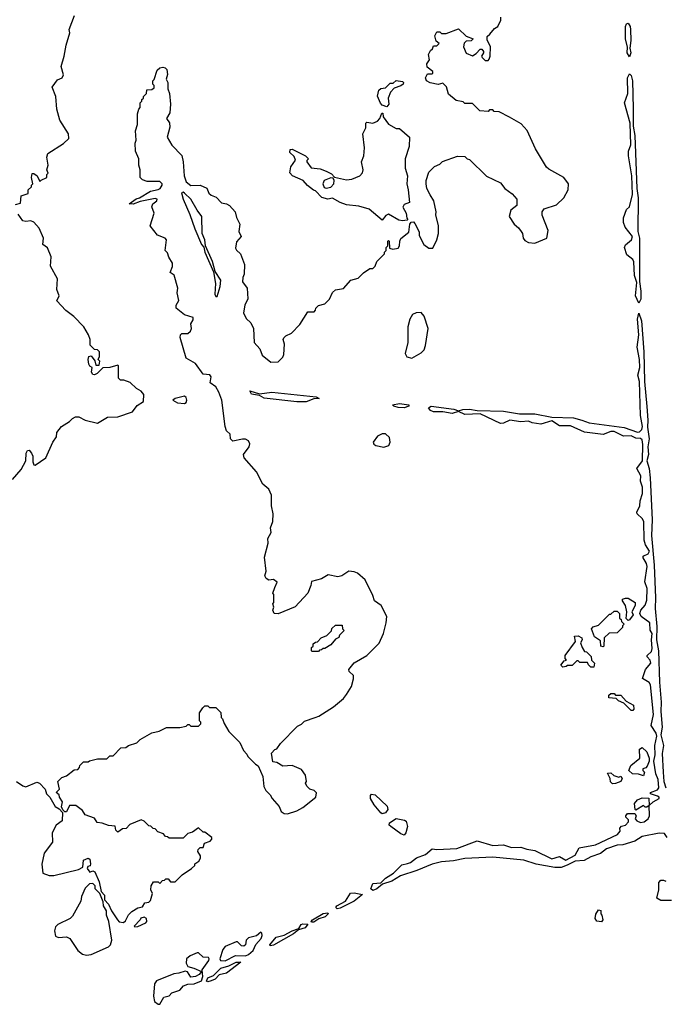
# Model space of a CAD drawing. Extents: x 2386423 to 2568864, y 578392 to 761999.
# Tile 47 of 256: x 2472385 to 2476534, y 622633 to 628959. Entities that reach past the tile are written whole.
import ezdxf

# ---------------------------------------------------------------- set-up
doc = ezdxf.new("R2010")
doc.units = 0

msp = doc.modelspace()

# ---------------------------------------------------------------- linework, layer by layer
at = {"layer": '0CON05XD'}
for points in [[(2472358.3, 627771.7), (2472390, 627780), (2472395, 627827.5), (2472438.3, 627841.7), (2472440, 627865), (2472460, 627885), (2472460, 627895), (2472470, 627905), (2472460, 627945), (2472465, 627970), (2472475, 627970), (2472497.5, 627955), (2472515, 627920), (2472521.7, 627928.3), (2472560, 627945), (2472560, 627965), (2472567.5, 627972.5), (2472560, 627995), (2472566.7, 628025), (2472560, 628075), (2472565, 628100), (2472666.1, 628163.9), (2472700, 628195), (2472697.5, 628225), (2472643.6, 628313.6), (2472622.5, 628385), (2472617.5, 628465), (2472592.5, 628525), (2472627, 628573), (2472658, 628585), (2472666, 628605), (2472652.3, 628657.7), (2472671.2, 628725), (2472682.5, 628795), (2472707.5, 628875), (2472702.5, 628895), (2472736.7, 628985)], [(2473170, 628445), (2473180, 628455), (2473180, 628465), (2473200, 628485), (2473201.7, 628508.3), (2473235, 628510), (2473248.3, 628521.7), (2473250, 628535), (2473240, 628545), (2473240, 628565), (2473250, 628575), (2473268, 628635), (2473285, 628650), (2473304.3, 628654.3), (2473320.3, 628650.3), (2473329.7, 628639.7), (2473334.3, 628605.7), (2473327, 628577), (2473337.5, 628555), (2473337.5, 628515), (2473346.7, 628485), (2473353.3, 628415), (2473349.3, 628360.7), (2473327.5, 628325), (2473347, 628297), (2473348.8, 628268.8), (2473332.5, 628205), (2473363.6, 628153.6), (2473425.8, 628085.8), (2473436, 628045), (2473441.2, 627955), (2473455, 627917.5), (2473485, 627892.5), (2473545, 627896.7), (2473587, 627877), (2473600, 627845), (2473615, 627832.5), (2473648.3, 627818.3), (2473681.7, 627781.7), (2473715, 627776.7), (2473732.5, 627765), (2473770, 627725), (2473778.3, 627688.3), (2473800, 627645), (2473793, 627597), (2473807.5, 627565), (2473777.7, 627532.3), (2473771.9, 627491.9), (2473777.3, 627477.3), (2473803.8, 627455), (2473830, 627385), (2473827.5, 627325), (2473818.3, 627301.7), (2473817.5, 627275), (2473846.7, 627235), (2473851.2, 627165), (2473831.2, 627125), (2473823.8, 627075), (2473839.5, 627039.5), (2473870.5, 627010.5), (2473887.5, 626975), (2473892, 626885), (2473927.5, 626845), (2473943.9, 626803.9), (2473998.3, 626758.3), (2474045, 626760), (2474075, 626790), (2474081.7, 626808.3), (2474086.7, 626875), (2474077.5, 626905), (2474082.5, 626915), (2474095, 626927.5), (2474132.5, 626945), (2474185, 627000), (2474237, 627083), (2474277, 627083), (2474287, 627093), (2474287.5, 627105), (2474305, 627122.5), (2474345, 627132.5), (2474375, 627162.5), (2474394.4, 627205.6), (2474415, 627223.8), (2474465, 627231.2), (2474513.9, 627286.1), (2474560.7, 627299.3), (2474595, 627332.5), (2474635, 627360), (2474655, 627360), (2474670, 627375), (2474680, 627405), (2474730, 627455), (2474730, 627465), (2474740, 627475), (2474740, 627495), (2474750, 627505), (2474750, 627535), (2474755, 627540), (2474760, 627535), (2474761.7, 627491.7), (2474783.6, 627483.6), (2474818.1, 627491.9), (2474826, 627505), (2474827.5, 627535), (2474835, 627553.3), (2474886.1, 627593.9), (2474892.5, 627645), (2474901.7, 627658.3), (2474915, 627660), (2474925, 627650), (2474952.5, 627595), (2474953, 627573), (2474983.3, 627515), (2475015, 627490), (2475039.3, 627490.7), (2475066.1, 627543.9), (2475075.8, 627585), (2475077.5, 627635), (2475060, 627705), (2475062.5, 627725), (2475047.5, 627795), (2475023.3, 627833.3), (2475002.5, 627875), (2474997.5, 627905), (2474997.5, 627925), (2475015, 627980), (2475050, 628015), (2475085, 628030), (2475103, 628047), (2475198.3, 628081.7), (2475245, 628080), (2475260, 628065), (2475275, 628060), (2475385, 627952.5), (2475475, 627910), (2475503.6, 627873.6), (2475549.3, 627839.3), (2475580, 627805), (2475580, 627765), (2475542.5, 627735), (2475530, 627695), (2475562.5, 627645), (2475591.7, 627621.7), (2475608.3, 627598.3), (2475616.7, 627585), (2475620, 627555), (2475630.5, 627540.5), (2475655, 627526.7), (2475695, 627523.8), (2475772.5, 627555), (2475781.2, 627605), (2475743.6, 627703.6), (2475742.5, 627725), (2475756.4, 627743.6), (2475835, 627770), (2475882.5, 627815), (2475910, 627865), (2475912.5, 627905), (2475882.5, 627945), (2475785, 627997.5), (2475770.7, 628010.7), (2475699.3, 628129.3), (2475647.5, 628247.5), (2475608.8, 628288.8), (2475533.3, 628333.3), (2475467, 628367), (2475435, 628370), (2475425, 628380), (2475405, 628380), (2475395, 628370), (2475343, 628373), (2475295, 628420), (2475245, 628420), (2475235, 628430), (2475189.3, 628439.3), (2475140.7, 628480.7), (2475127, 628527), (2475105, 628550), (2475075, 628542.5), (2475023.6, 628553.6), (2475000, 628565), (2474992.5, 628585), (2475005, 628610), (2475035, 628610), (2475040, 628615), (2475040, 628625), (2475003, 628653), (2475002.5, 628675), (2475019.3, 628700.7), (2475013.3, 628735), (2475025, 628760), (2475038.3, 628771.7), (2475045, 628790), (2475065, 628790), (2475080, 628805), (2475061.7, 628821.7), (2475052.5, 628855), (2475065, 628880), (2475085, 628880), (2475095, 628870), (2475125, 628870), (2475205, 628900), (2475253.3, 628853.3), (2475300, 628835), (2475287, 628823), (2475255, 628820), (2475241.7, 628808.3), (2475237.5, 628785), (2475253.6, 628743.6), (2475295, 628727.5), (2475319.3, 628740.7), (2475345, 628770), (2475355, 628770), (2475366.7, 628755), (2475366.7, 628745), (2475352.5, 628725), (2475357.5, 628715), (2475377, 628697), (2475395, 628697.5), (2475402.5, 628705), (2475408.8, 628725), (2475410, 628785), (2475388.3, 628828.3), (2475388.3, 628851.7), (2475407.5, 628865), (2475437, 628903), (2475457.5, 628915), (2475477.5, 628955), (2475476.7, 628975)], [(2476305, 628721.2), (2476289.6, 628745), (2476291.7, 628781.7), (2476277.5, 628835), (2476278.8, 628915), (2476285, 628931.2), (2476295, 628937.5), (2476308, 628915), (2476310.3, 628895), (2476313.2, 628825), (2476307.3, 628775), (2476313.6, 628745), (2476305, 628721.2)], [(2474745, 628400), (2474715, 628410), (2474703, 628423), (2474683.6, 628466.4), (2474693.3, 628505), (2474705, 628516.2), (2474735, 628520), (2474765, 628550), (2474785, 628550), (2474805, 628567.5), (2474845, 628562.5), (2474852.5, 628555), (2474850, 628545), (2474835, 628533.3), (2474791.7, 628518.3), (2474767.5, 628492.5), (2474752.5, 628455), (2474757.5, 628415), (2474745, 628400)], [(2476365, 627138), (2476343.6, 627185), (2476350.3, 627270.3), (2476335.5, 627315), (2476332.9, 627402.9), (2476325, 627417.5), (2476287.4, 627447.4), (2476272.5, 627495), (2476278.3, 627511.7), (2476316.2, 627545), (2476323.3, 627565), (2476276.2, 627625), (2476265.9, 627655.9), (2476266.2, 627685), (2476285, 627740), (2476305, 627757.5), (2476323.6, 627835), (2476319.6, 627955), (2476297.9, 628085), (2476298.8, 628115), (2476313.6, 628155), (2476309.4, 628295), (2476272.2, 628425), (2476294.1, 628485), (2476290.8, 628585), (2476305, 628612), (2476315, 628601.2), (2476322.8, 628565), (2476327.9, 628387.9), (2476328.5, 628275), (2476338.1, 628215), (2476350.4, 627875), (2476360.8, 627815), (2476357.9, 627597.9), (2476367.5, 627555), (2476367.4, 627277.4), (2476378, 627215), (2476377, 627163), (2476365, 627138)], [(2472365, 624063.8), (2472405, 624037.5), (2472425, 624031.2), (2472495, 624061.2), (2472512.5, 624055), (2472547.5, 624015), (2472557.5, 623985), (2472577.5, 623965), (2472613.6, 623903.6), (2472638.3, 623888.3), (2472660, 623865), (2472658.3, 623811.7), (2472620, 623785), (2472592.5, 623735), (2472596.2, 623675), (2472541.2, 623605), (2472526.4, 623533.6), (2472532.5, 623475), (2472575, 623461.2), (2472605, 623460), (2472761.7, 623498.3), (2472790, 623515), (2472795, 623560), (2472825, 623572.5), (2472835.9, 623565.9), (2472840, 623535), (2472836.7, 623523.3), (2472821.7, 623518.3), (2472817.5, 623505), (2472835, 623482.5), (2472855, 623490), (2472866.7, 623485), (2472895, 623420), (2472908.3, 623358.3), (2472928.8, 623335), (2472930, 623305), (2472955, 623276.7), (2472973.8, 623233.8), (2473013.3, 623175), (2473025, 623163.3), (2473051.7, 623158.3), (2473065, 623170), (2473085, 623207.5), (2473105, 623230), (2473145, 623252.5), (2473175, 623260), (2473190, 623285), (2473215, 623290), (2473225, 623300), (2473237.5, 623345), (2473228.3, 623368.3), (2473230, 623395), (2473245, 623420), (2473275, 623420), (2473285, 623410), (2473301.7, 623428.3), (2473315, 623430), (2473325, 623440), (2473338.3, 623438.3), (2473355, 623420), (2473385, 623420), (2473430, 623465), (2473490, 623505), (2473510, 623525), (2473510, 623535), (2473536.4, 623553.6), (2473547, 623573), (2473547, 623587), (2473530, 623615), (2473531.7, 623628.3), (2473545, 623640), (2473565, 623640), (2473571.7, 623668.3), (2473608.3, 623681.7), (2473620, 623695), (2473620, 623705), (2473575, 623740), (2473565, 623740), (2473535, 623767.5), (2473495, 623740), (2473465, 623730), (2473435, 623700), (2473345, 623700), (2473335, 623710), (2473321.7, 623711.7), (2473308.3, 623728.3), (2473271.7, 623741.7), (2473255, 623760), (2473241.7, 623761.7), (2473228.3, 623778.3), (2473215, 623780), (2473185, 623810), (2473165, 623817.5), (2473091.7, 623788.3), (2473068.3, 623761.7), (2473045, 623760), (2473015, 623740), (2473003, 623753), (2472998.3, 623778.3), (2472955, 623782.5), (2472915, 623797.5), (2472881.7, 623801.7), (2472865, 623830), (2472805, 623850), (2472788.3, 623878.3), (2472745, 623910), (2472705, 623910), (2472685, 623870), (2472675, 623870), (2472661.7, 623881.7), (2472652.5, 623902.5), (2472660, 623935), (2472640, 623965), (2472638.3, 623978.3), (2472620, 623995), (2472640, 624015), (2472630, 624065), (2472655, 624090), (2472685, 624100), (2472735, 624140), (2472758.3, 624141.7), (2472770, 624155), (2472771.7, 624168.3), (2472795, 624190), (2472825, 624190), (2472833, 624197), (2472885, 624210), (2472945, 624210), (2472965, 624230), (2472985, 624230), (2473035, 624280), (2473067, 624283), (2473083, 624297), (2473137, 624313), (2473160, 624335), (2473233, 624377), (2473281.7, 624388.3), (2473328.3, 624411.7), (2473415, 624412.5), (2473455, 624420), (2473465, 624430), (2473475, 624430), (2473485, 624420), (2473535, 624420), (2473550, 624435), (2473550, 624445), (2473540, 624455), (2473540, 624505), (2473561.7, 624538.3), (2473575, 624550), (2473595, 624550), (2473605, 624540), (2473645, 624540), (2473678.3, 624508.3), (2473680, 624475), (2473688.3, 624468.3), (2473698.3, 624438.3), (2473730, 624385), (2473800, 624315), (2473823, 624263), (2473845, 624240), (2473850, 624225), (2473900, 624175), (2473917.5, 624165), (2473947, 624097), (2473953.6, 624033.6), (2473967, 624007), (2473995, 623980), (2474007.5, 623955), (2474052.5, 623905), (2474065, 623872.5), (2474085, 623860), (2474105, 623857.5), (2474165, 623876.7), (2474205, 623897.5), (2474287.5, 623965), (2474291.7, 623991.7), (2474277, 624007), (2474250, 624015), (2474230, 624035), (2474222.5, 624055), (2474227.5, 624065), (2474222.5, 624105), (2474195, 624142.5), (2474135, 624166.7), (2474075, 624162.5), (2474037, 624187), (2474011.7, 624191.7), (2474003, 624247), (2474025, 624270), (2474036.4, 624273.6), (2474060.7, 624309.3), (2474170.7, 624419.3), (2474195, 624432.5), (2474215, 624452.5), (2474283.8, 624476.2), (2474307.5, 624485), (2474402.5, 624545), (2474465, 624597.5), (2474486.1, 624623.9), (2474517.5, 624675), (2474530, 624725), (2474530, 624745), (2474501.7, 624771.7), (2474500, 624785), (2474533.6, 624826.4), (2474616.1, 624873.9), (2474695, 624952.5), (2474722.5, 625015), (2474741.2, 625085), (2474744, 625125), (2474708.6, 625195), (2474666, 625226), (2474655, 625260), (2474605, 625360), (2474555, 625403.8), (2474535, 625412), (2474500, 625415), (2474455, 625386.2), (2474429.5, 625380.5), (2474367, 625393), (2474325, 625367.5), (2474260, 625350), (2474256.4, 625323.6), (2474236.1, 625273.9), (2474155, 625187.5), (2474045, 625142.5), (2474020, 625145), (2474012.5, 625165), (2474017.5, 625185), (2474012.5, 625205), (2474017.5, 625215), (2474017.5, 625265), (2474012.5, 625275), (2474025, 625310), (2474040, 625345), (2474015, 625362.5), (2473985, 625357.5), (2473968.3, 625368.3), (2473960, 625385), (2473968.8, 625415), (2473957.5, 625505), (2473982.5, 625595), (2473980, 625625), (2474000, 625665), (2473997.5, 625695), (2474012.5, 625735), (2474013.3, 625785), (2474003.3, 625835), (2474003.8, 625905), (2473985, 625943.3), (2473947.5, 625975), (2473906.7, 626055), (2473826.7, 626145), (2473823.3, 626165), (2473860, 626215), (2473863.3, 626235), (2473855, 626252.5), (2473835, 626263.3), (2473816.4, 626263.6), (2473755, 626250), (2473740, 626265), (2473737.5, 626295), (2473715, 626317.5), (2473705.7, 626345), (2473683.4, 626513.4), (2473665.6, 626565), (2473645, 626599.2), (2473610, 626625), (2473616.2, 626665), (2473607.7, 626677.7), (2473565, 626682.5), (2473515, 626750), (2473454.5, 626784.5), (2473417, 626917), (2473417.5, 626935), (2473426.7, 626943.3), (2473465, 626943.3), (2473482.3, 626957.7), (2473488.8, 626975), (2473483.8, 627005), (2473499.5, 627030.5), (2473500, 627045), (2473443, 627063), (2473390, 627105), (2473390, 627125), (2473408.1, 627155), (2473397.8, 627205), (2473400.8, 627235), (2473377.5, 627317.5), (2473352.5, 627335), (2473366.4, 627373.6), (2473367.5, 627395), (2473343.3, 627433.3), (2473335, 627460), (2473320, 627475), (2473327.5, 627545), (2473320, 627555), (2473270, 627575), (2473223.8, 627635), (2473248, 627715), (2473233.9, 627756.1), (2473240, 627775), (2473266.7, 627795), (2473267.5, 627805), (2473255, 627810), (2473158.6, 627791.4), (2473114.1, 627774.1), (2473087.5, 627775), (2473133.1, 627806.9), (2473155, 627813.3), (2473225, 627856.7), (2473275, 627867.5), (2473287.5, 627875), (2473300, 627895), (2473300, 627905), (2473285, 627920), (2473205, 627920), (2473175, 627930), (2473160, 627945), (2473160, 627995), (2473150, 628025), (2473150, 628065), (2473130, 628115), (2473127.5, 628165), (2473132.5, 628185), (2473130, 628245), (2473142.5, 628285), (2473142.5, 628355), (2473150, 628385), (2473160, 628395), (2473160, 628425), (2473170, 628435), (2473170, 628445)], [(2474845, 627666.2), (2474821.2, 627671.2), (2474755, 627708.8), (2474738.3, 627701.7), (2474715, 627670), (2474631.7, 627741.7), (2474565, 627761.2), (2474485, 627768.8), (2474445, 627783.3), (2474395, 627812.5), (2474365, 627806.2), (2474326.4, 627816.4), (2474285, 627860), (2474273, 627863), (2474233.6, 627893.6), (2474206.2, 627925), (2474137.5, 627955), (2474121.2, 627975), (2474126.4, 628013.6), (2474157, 628057), (2474149.3, 628079.3), (2474120, 628105), (2474122.5, 628125), (2474135, 628127.5), (2474222.5, 628085), (2474240, 628065), (2474230, 628055), (2474230, 628045), (2474258, 628008), (2474315, 628000), (2474355, 627985.8), (2474389.1, 627969.1), (2474407.5, 627947.5), (2474485, 627929.2), (2474520, 627935), (2474570, 627955), (2474587.5, 627975), (2474592.5, 627995), (2474582.5, 628045), (2474596.4, 628083.6), (2474601.2, 628135), (2474590, 628225), (2474610, 628265), (2474610, 628295), (2474615, 628300), (2474655, 628293.3), (2474685, 628307.5), (2474700, 628325), (2474711.7, 628358.3), (2474718.3, 628358.3), (2474720, 628335), (2474755, 628287.5), (2474805, 628260), (2474825, 628260), (2474890, 628205), (2474887.5, 628145), (2474863.3, 628065), (2474863.3, 628005), (2474877.5, 627955), (2474872.5, 627905), (2474882.5, 627865), (2474890, 627785), (2474855, 627772.5), (2474846.7, 627755), (2474868.8, 627715), (2474873.3, 627683.3), (2474880, 627675), (2474875, 627670), (2474845, 627666.2)], [(2474355, 627876.7), (2474385, 627883.8), (2474404, 627905), (2474406.1, 627926.1), (2474400, 627940), (2474385, 627942), (2474341.2, 627925), (2474333.8, 627905), (2474340.7, 627880.7), (2474355, 627876.7)], [(2473645, 627180), (2473655, 627181.2), (2473674.1, 627244.1), (2473677.5, 627285), (2473640.6, 627340.6), (2473625, 627406.2), (2473579.4, 627505), (2473575.4, 627545), (2473557.3, 627585), (2473555.7, 627695), (2473524.7, 627734.7), (2473485, 627806), (2473445, 627843.8), (2473435, 627850), (2473425, 627847.5), (2473434.7, 627805), (2473477.9, 627707.9), (2473510, 627615), (2473553.6, 627515), (2473568.2, 627498.2), (2473575, 627464.2), (2473629.7, 627339.7), (2473642.9, 627265), (2473638.1, 627195), (2473645, 627180)], [(2472337.5, 626005), (2472395, 626070), (2472423.3, 626125), (2472425.7, 626174.3), (2472435, 626192), (2472445, 626193.8), (2472460.8, 626175), (2472468.1, 626155), (2472468.8, 626118.8), (2472475, 626100), (2472485, 626097.5), (2472552.5, 626145), (2472597.5, 626245), (2472621.7, 626278.3), (2472623, 626307), (2472653.9, 626346.1), (2472705, 626377.5), (2472725, 626397.5), (2472743.6, 626406.4), (2472765, 626407.5), (2472806.1, 626386.1), (2472885, 626366.2), (2472950, 626405), (2473015, 626407.5), (2473109.5, 626440.5), (2473140.7, 626479.3), (2473180, 626505), (2473181.7, 626551.7), (2473165, 626572.5), (2473135, 626590), (2473095, 626627.5), (2473055, 626642.5), (2473033.6, 626643.6), (2473020, 626655), (2473020, 626735), (2473015, 626740), (2472965, 626723.3), (2472918.3, 626721.7), (2472882.5, 626685), (2472865, 626676.7), (2472855, 626680), (2472846.7, 626695), (2472850, 626725), (2472835, 626733.3), (2472828.8, 626745), (2472823.8, 626775), (2472830, 626795), (2472845, 626800), (2472867, 626767), (2472875, 626740), (2472895, 626740), (2472900, 626765), (2472890, 626775), (2472897.5, 626795), (2472897.5, 626825), (2472885, 626837.5), (2472865, 626840), (2472837.5, 626867.5), (2472836.7, 626905), (2472827.5, 626935), (2472797.5, 626985), (2472731.7, 627051.7), (2472680.7, 627090.7), (2472623, 627153), (2472637.5, 627185), (2472622.5, 627225), (2472627.5, 627295), (2472582.5, 627375), (2472586.7, 627435), (2472563, 627493), (2472532.5, 627515), (2472537.5, 627555), (2472510.5, 627620.5), (2472475, 627657.5), (2472457, 627667), (2472425, 627661.4), (2472405, 627665.8), (2472375, 627708.8)], [(2476546.8, 623705), (2476530, 623730), (2476495, 623733.8), (2476385, 623710.7), (2476339.1, 623680.9), (2476261.7, 623658.3), (2476224.8, 623655.2), (2476157.2, 623632.8), (2476118.4, 623601.6), (2476055, 623581.2), (2476011.9, 623558.1), (2475955, 623552.2), (2475903.8, 623526.2), (2475865, 623513.2), (2475825, 623511.6), (2475703.5, 623533.5), (2475625, 623558.8), (2475425, 623578.4), (2475245, 623569.5), (2475173.3, 623555), (2475095, 623548.8), (2475035, 623533.7), (2474937.2, 623492.8), (2474831.5, 623458.5), (2474776.5, 623425), (2474715.9, 623404.1), (2474680, 623375), (2474654.7, 623364.7), (2474641.9, 623375), (2474655, 623409.4), (2474705.9, 623414.1), (2474735, 623443.5), (2474787.5, 623475), (2474841.2, 623528.8), (2474877.3, 623537.3), (2474897.5, 623545), (2474934.7, 623575.3), (2474992.5, 623595), (2475035, 623632.9), (2475065, 623627.5), (2475195, 623634), (2475325, 623682.5), (2475425, 623653.8), (2475495, 623658), (2475545, 623640.8), (2475605, 623642.9), (2475645, 623629.2), (2475695, 623621.4), (2475805, 623567.8), (2475855, 623583.3), (2475895, 623559.2), (2475955, 623590.5), (2475980.8, 623639.2), (2476085, 623658.8), (2476226, 623725), (2476243.8, 623745), (2476242.5, 623765), (2476251.7, 623778.3), (2476277.5, 623785), (2476297.5, 623805), (2476298.3, 623818.3), (2476280, 623835), (2476280, 623845), (2476291.7, 623858.3), (2476338.3, 623858.3), (2476346.7, 623845), (2476340, 623825), (2476351.7, 623811.7), (2476375, 623802), (2476397.5, 623805), (2476423.3, 623825), (2476433.3, 623845), (2476430, 623910), (2476456.4, 623933.6), (2476493.8, 623955), (2476493.8, 623965), (2476485, 623970), (2476440, 623985), (2476440, 623995), (2476485, 624011.9), (2476492.9, 624025), (2476487.4, 624077.4), (2476473.9, 624113.9), (2476460.8, 624195), (2476468.9, 624235), (2476466.6, 624295), (2476480, 624355), (2476475.4, 624375.4), (2476443.8, 624425), (2476458.9, 624495), (2476439.5, 624685), (2476430.3, 624700.3), (2476387, 624727), (2476406, 624785), (2476440.4, 624825), (2476436.2, 624845), (2476418.6, 624865), (2476417.1, 624875), (2476445, 624899.4), (2476450.5, 624919.5), (2476444.7, 624975.3), (2476449.6, 625015), (2476437.3, 625037.3), (2476433.8, 625083.8), (2476380, 625125), (2476370, 625145), (2476376.7, 625165), (2476405, 625197.5), (2476415, 625230), (2476417.5, 625305), (2476401.7, 625348.3), (2476417.3, 625445), (2476412.9, 625465), (2476389.2, 625505), (2476396, 625515), (2476425, 625527.5), (2476432.3, 625545), (2476406.9, 625585), (2476399.2, 625615), (2476396, 625736), (2476385.6, 625755), (2476353.8, 625785), (2476351.2, 625795), (2476370, 625835), (2476372.4, 625867.6), (2476387.9, 625915), (2476387.1, 625955), (2476375.5, 625995), (2476377.6, 626027.6), (2476351.4, 626075), (2476388.6, 626125), (2476390.5, 626230.5), (2476385, 626259.2), (2476375, 626269.1), (2476345, 626269.6), (2476315, 626285.4), (2476265, 626283.3), (2476205, 626313.8), (2476185, 626312.7), (2476135, 626293.1), (2476015, 626309.4), (2475925, 626348.9), (2475855, 626349.5), (2475805, 626381.5), (2475735, 626361.1), (2475679.1, 626369.1), (2475655, 626380), (2475605, 626374.3), (2475535, 626386.5), (2475495, 626365.8), (2475475, 626364), (2475345, 626426.9), (2475245, 626421.5), (2475205, 626442.5), (2475165, 626428.7), (2475105, 626440.5), (2475045, 626438.5), (2475025, 626448.9), (2475012.5, 626465), (2475030, 626475), (2475175, 626457.5), (2475205, 626446.9), (2475233.3, 626455), (2475275, 626455.9), (2475325, 626447.5), (2475495, 626443.4), (2475597.3, 626427.3), (2475695, 626426.4), (2475805.3, 626405.3), (2475945, 626400.4), (2475997.1, 626385), (2476045, 626368.8), (2476269.6, 626339.6), (2476355, 626308.9), (2476368.1, 626311.9), (2476383, 626327), (2476388.2, 626345), (2476374, 626415), (2476369.2, 626635), (2476358.2, 626675), (2476370, 626725), (2476369.4, 626775), (2476354.4, 626855), (2476363.6, 626935), (2476355.5, 627034.5), (2476365, 627072.5), (2476380.3, 627025), (2476395.7, 626825.7), (2476400, 626635), (2476415.8, 626474.2), (2476422.3, 626385), (2476419.3, 626340.7), (2476430.2, 626265), (2476422.5, 626215), (2476425.3, 626165), (2476415.4, 626125), (2476430.6, 626075), (2476438, 626015), (2476449.2, 625745), (2476446.1, 625645), (2476463.7, 625455), (2476471.9, 625245), (2476468.8, 625175), (2476480.4, 625060.4), (2476477.8, 624975), (2476491.1, 624905), (2476496.6, 624703.4), (2476508.6, 624575), (2476504.8, 624514.8), (2476513.6, 624413.6), (2476506.5, 624365), (2476522.5, 624295), (2476513.8, 624245), (2476520.8, 624125), (2476525.5, 624065), (2476537.5, 624025)], [(2474905, 626783.3), (2474965, 626817.5), (2474985, 626837.5), (2474993.8, 626865), (2475010, 626975), (2474983.6, 627053.6), (2474965, 627077.5), (2474933.6, 627076.4), (2474910, 627065), (2474892.5, 627035), (2474880, 626985), (2474880, 626885), (2474863.3, 626815), (2474873.6, 626793.6), (2474905, 626783.3)], [(2473445, 626492.5), (2473455, 626500), (2473458.8, 626515), (2473455, 626532.5), (2473445, 626540), (2473383.8, 626526.2), (2473370, 626515), (2473398.3, 626498.3), (2473445, 626492.5)], [(2474165, 626504.2), (2473955, 626527.1), (2473925, 626544), (2473875, 626553.1), (2473864.2, 626575), (2473925, 626555.5), (2474005, 626565.2), (2474290, 626535), (2474310, 626525), (2474275, 626523.1), (2474225, 626504.3), (2474165, 626504.2)], [(2474855, 626464.6), (2474816.7, 626466.7), (2474790, 626475), (2474780, 626485), (2474825, 626492.5), (2474886.7, 626485), (2474886.2, 626475), (2474855, 626464.6)], [(2474725, 626212.5), (2474756.4, 626223.6), (2474766.7, 626245), (2474762.5, 626275), (2474735, 626297.5), (2474715, 626297.5), (2474685, 626282.5), (2474657.5, 626245), (2474661.7, 626231.7), (2474673, 626223), (2474725, 626212.5)], [(2476295, 625100), (2476282.5, 625112.5), (2476287.5, 625155), (2476277.5, 625195), (2476260, 625225), (2476260, 625235), (2476278.3, 625241.7), (2476295, 625242.5), (2476340, 625215), (2476340, 625195), (2476320, 625155), (2476327.5, 625135), (2476305, 625102.5), (2476295, 625100)], [(2476135, 624930), (2476120, 624935), (2476118.3, 624968.3), (2476080, 624995), (2476060, 625045), (2476071.7, 625058.3), (2476105, 625070), (2476175, 625140), (2476185, 625140), (2476205, 625160), (2476225, 625160), (2476240, 625145), (2476240, 625115), (2476250, 625105), (2476251.7, 625091.7), (2476270, 625075), (2476260, 625065), (2476260, 625055), (2476225, 625020), (2476173, 625017), (2476141.7, 624988.3), (2476140, 624935), (2476135, 624930)], [(2474305, 624900), (2474265, 624900), (2474260, 624905), (2474260, 624925), (2474270, 624935), (2474271.7, 624948.3), (2474285, 624960), (2474298.3, 624961.7), (2474321.7, 624988.3), (2474358.3, 625001.7), (2474388.3, 625031.7), (2474391.7, 625048.3), (2474415, 625070), (2474458.3, 625068.3), (2474460, 625045), (2474470, 625035), (2474440, 625005), (2474435, 624990), (2474415, 624980), (2474385, 624942.5), (2474345, 624920), (2474335, 624920), (2474325, 624910), (2474311.7, 624908.3), (2474305, 624900)], [(2476075, 624800), (2476055, 624800), (2476040, 624815), (2476035, 624830), (2475985, 624830), (2475975, 624840), (2475965, 624840), (2475935, 624810), (2475905, 624810), (2475897, 624803), (2475875, 624800), (2475863, 624813), (2475885, 624840), (2475900, 624845), (2475890, 624855), (2475890, 624875), (2475957.5, 624965), (2475951.7, 624998.3), (2475975, 625000), (2475998.3, 624988.3), (2476000, 624975), (2475990, 624955), (2476000, 624925), (2476015, 624900), (2476028.3, 624898.3), (2476058.3, 624868.3), (2476060, 624845), (2476080, 624825), (2476075, 624800)], [(2476325, 624520), (2476315, 624520), (2476268.3, 624568.3), (2476233, 624583), (2476218.3, 624598.3), (2476171.7, 624601.7), (2476171.7, 624618.3), (2476185, 624630), (2476205, 624630), (2476215, 624620), (2476248.3, 624618.3), (2476281.7, 624581.7), (2476330, 624555), (2476331.7, 624528.3), (2476325, 624520)], [(2476395, 624100), (2476361.7, 624111.7), (2476323, 624113), (2476300, 624135), (2476311.7, 624168.3), (2476370, 624215), (2476368.3, 624271.7), (2476385, 624282.5), (2476416, 624255), (2476431.2, 624215), (2476430, 624195), (2476417, 624163), (2476408.3, 624151.7), (2476390, 624145), (2476390, 624135), (2476400, 624125), (2476395, 624100)], [(2476195, 624050), (2476181.7, 624061.7), (2476180, 624085), (2476161.7, 624118.3), (2476185, 624120), (2476203, 624103), (2476235, 624092.5), (2476248.3, 624098.3), (2476257.5, 624085), (2476247.5, 624065), (2476215, 624052.5), (2476195, 624050)], [(2474715, 623857.5), (2474705, 623863.3), (2474663.3, 623915), (2474638.8, 623955), (2474638.8, 623975), (2474645, 623983.3), (2474668.8, 623978.8), (2474745.8, 623905.8), (2474751.2, 623885), (2474735, 623862.5), (2474715, 623857.5)], [(2476345, 623880), (2476340, 623885), (2476337, 623923), (2476355, 623947.5), (2476385, 623960), (2476428.3, 623958.3), (2476430, 623910), (2476415, 623900), (2476405, 623900), (2476395, 623910), (2476345, 623880)], [(2474855, 623720), (2474835, 623727.5), (2474770, 623775), (2474760, 623785), (2474761.7, 623798.3), (2474805, 623826.7), (2474857, 623817), (2474869.3, 623809.3), (2474876.7, 623775), (2474867.5, 623735), (2474855, 623720)], [(2472815, 622948.8), (2472845, 622953.8), (2472955, 623002.5), (2472967.5, 623015), (2472976.7, 623045), (2472958, 623165), (2472942, 623205), (2472943.3, 623233.3), (2472923.3, 623265), (2472921.7, 623291.7), (2472900, 623345), (2472870, 623375), (2472870, 623395), (2472855, 623410), (2472833, 623407), (2472805, 623380), (2472782.5, 623325), (2472777.5, 623295), (2472725, 623200), (2472710, 623185), (2472630, 623145), (2472615, 623130), (2472607.5, 623105), (2472615, 623070), (2472635, 623062.5), (2472685, 623067.5), (2472706.4, 623056.4), (2472758.3, 622978.3), (2472787.5, 622955), (2472815, 622948.8)], [(2476575, 623300), (2476505, 623300), (2476480, 623315), (2476491.7, 623368.3), (2476493.6, 623416.4), (2476505, 623430), (2476521.7, 623431.7), (2476537.5, 623425)], [(2474425, 623245.6), (2474415.6, 623255), (2474424.1, 623265.9), (2474479.4, 623295), (2474511.7, 623348.3), (2474535, 623349.6), (2474588.3, 623338.3), (2474534.6, 623295), (2474445, 623251.4), (2474425, 623245.6)], [(2473125, 623130), (2473145, 623132.5), (2473195, 623157.5), (2473202.5, 623165), (2473200, 623185), (2473185, 623192.5), (2473163.6, 623186.4), (2473160, 623175), (2473120, 623135), (2473125, 623130)], [(2474260.3, 623160.3), (2474258, 623165), (2474267.5, 623175), (2474335, 623217.3), (2474365, 623220), (2474366.9, 623215), (2474347.1, 623195), (2474308.1, 623181.9), (2474275, 623161.8), (2474260.3, 623160.3)], [(2476125, 623162.5), (2476095, 623167.5), (2476082.5, 623185), (2476088.3, 623211.7), (2476105, 623240), (2476120, 623235), (2476120, 623215), (2476127, 623207), (2476132.5, 623175), (2476125, 623162.5)], [(2473995, 623010), (2473992.5, 623015), (2474032.5, 623065), (2474085, 623077.3), (2474135, 623105.4), (2474179.4, 623120.6), (2474194.4, 623145), (2474205, 623150), (2474237.1, 623147.1), (2474219.5, 623125), (2474177.4, 623112.6), (2474144.3, 623085), (2474015, 623012.9), (2473995, 623010)], [(2473705, 622912.4), (2473772.8, 622947.2), (2473835, 622943.9), (2473855, 622954.1), (2473885, 622979.2), (2473902.9, 623017.1), (2473937.1, 623055), (2473943.3, 623075), (2473940.3, 623090.3), (2473935, 623095.8), (2473906.6, 623073.4), (2473855, 623061.2), (2473841.3, 623045), (2473836.1, 623015), (2473825, 623007.1), (2473809.5, 623009.5), (2473785, 623034.4), (2473775, 623035.4), (2473705, 623004.4), (2473690.4, 622985), (2473672.1, 622925), (2473675, 622913.8), (2473705, 622912.4)], [(2473275, 622633.3), (2473285, 622635.2), (2473311.6, 622678.4), (2473345, 622687.7), (2473363.5, 622706.5), (2473415, 622724.7), (2473437.3, 622752.7), (2473465, 622762.5), (2473505.6, 622764.4), (2473552.3, 622785), (2473562.6, 622812.6), (2473557.5, 622855), (2473600, 622915), (2473603.5, 622925), (2473597.5, 622935), (2473565, 622936.2), (2473535, 622963.3), (2473525, 622964.5), (2473481.4, 622945), (2473456.5, 622925), (2473455, 622897.5), (2473465, 622875.8), (2473505, 622866.2), (2473552.5, 622845), (2473538.2, 622825), (2473515, 622811.1), (2473485, 622808.5), (2473462.3, 622842.3), (2473447.2, 622847.2), (2473407.4, 622832.6), (2473375, 622830), (2473263.5, 622785), (2473251.6, 622765), (2473244.7, 622685), (2473251.7, 622651.7), (2473275, 622633.3)], [(2473595, 622778), (2473585, 622782), (2473595, 622803.8), (2473630.9, 622819.1), (2473677.5, 622865), (2473728.6, 622881.4), (2473776.2, 622905), (2473805.6, 622905), (2473715, 622834.4), (2473667.4, 622822.6), (2473642.1, 622795), (2473615, 622784.1), (2473595, 622778)]]:
    msp.add_lwpolyline(points, dxfattribs=at)

doc.saveas('drawing.dxf')
